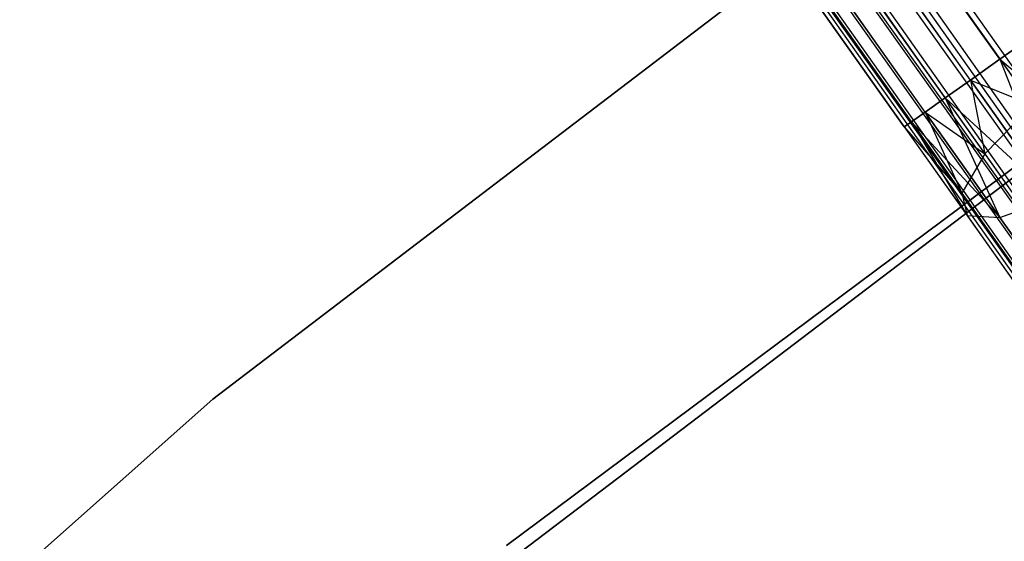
# Model space of a CAD drawing. Extents: x -189 to 189, y -189 to 189.
# Tile 255 of 256: x -41.32 to -36.38, y 48.3 to 50.91. Entities that reach past the tile are written whole.
import ezdxf

# ---------------------------------------------------------------- set-up
doc = ezdxf.new("R2010")
doc.units = 0
doc.header["$LTSCALE"] = 25.4
doc.layers.get('0').update_dxf_attribs({"linetype": 'CONTINUOUS'})

# ---------------------------------------------------------------- blocks, each defined once
blk = doc.blocks.new('CAMELEON-KENAI-C-12244_STL')
at = {"color": 0}
for p, q in [((-25.4603, 34.9384, -8.691), (-97.5116, 137.3797, -8.5219)), ((-25.4603, 34.9384, -8.691), (-97.5116, 137.3797, -8.5219)), ((-25.3125, 35.043, -8.5864), (-97.5116, 137.3797, -8.5219)), ((-25.3125, 35.043, -8.5864), (-97.5116, 137.3797, -8.5219)), ((-97.6739, 137.2648, -10.4135), (-25.4603, 34.9384, -10.309)), ((-97.6739, 137.2648, -10.4135), (-25.4603, 34.9384, -10.309)), ((-97.6739, 137.2648, -10.4135), (-25.3125, 35.043, -10.4135)), ((-97.6739, 137.2648, -10.4135), (-25.3125, 35.043, -10.4135)), ((-25.5871, 34.8486, -8.8309), (-97.8217, 137.1602, -8.691)), ((-25.5871, 34.8486, -8.8309), (-97.8217, 137.1602, -8.691)), ((-25.4603, 34.9384, -8.691), (-97.8217, 137.1602, -8.691)), ((-25.4603, 34.9384, -8.691), (-97.8217, 137.1602, -8.691)), ((-97.9485, 137.0704, -10.1691), (-25.5871, 34.8486, -10.1691)), ((-97.9485, 137.0704, -10.1691), (-25.5871, 34.8486, -10.1691)), ((-97.9485, 137.0704, -10.1691), (-25.4603, 34.9384, -10.309)), ((-97.9485, 137.0704, -10.1691), (-25.4603, 34.9384, -10.309)), ((-25.6874, 34.7776, -9), (-98.0488, 136.9994, -9)), ((-98.0488, 136.9994, -9), (-25.7568, 34.7285, -9.191)), ((-25.6874, 34.7776, -9), (-98.0488, 136.9994, -9)), ((-25.5871, 34.8486, -8.8309), (-98.0488, 136.9994, -9)), ((-25.5871, 34.8486, -8.8309), (-98.0488, 136.9994, -9)), ((-98.0488, 136.9994, -9), (-25.7568, 34.7285, -9.191)), ((-98.0488, 136.9994, -9), (-25.7923, 34.7034, -9.3955)), ((-98.0488, 136.9994, -9), (-25.7923, 34.7034, -9.3955)), ((-98.1536, 136.9252, -9.3955), (-25.7923, 34.7034, -9.3955)), ((-98.1536, 136.9252, -9.3955), (-25.7923, 34.7034, -9.6045)), ((-98.1536, 136.9252, -9.3955), (-25.7923, 34.7034, -9.3955)), ((-98.1536, 136.9252, -9.3955), (-25.7923, 34.7034, -9.6045)), ((-98.1536, 136.9252, -9.3955), (-25.7568, 34.7285, -9.809)), ((-98.1536, 136.9252, -9.3955), (-25.7568, 34.7285, -9.809)), ((-98.1182, 136.9503, -9.809), (-25.7568, 34.7285, -9.809)), ((-98.1182, 136.9503, -9.809), (-25.7568, 34.7285, -9.809)), ((-98.1182, 136.9503, -9.809), (-25.6874, 34.7776, -10)), ((-98.1182, 136.9503, -9.809), (-25.6874, 34.7776, -10)), ((-98.1182, 136.9503, -9.809), (-25.5871, 34.8486, -10.1691)), ((-98.1182, 136.9503, -9.809), (-25.5871, 34.8486, -10.1691)), ((-36.4058, 50.7139, -158.5865), (-92.8977, 131.2217, -158.5)), ((-36.4058, 50.7139, -158.5865), (-92.8977, 131.2217, -158.5)), ((-36.4058, 50.7139, -160.4135), (-93.0674, 131.1015, -160.4781)), ((-36.4058, 50.7139, -160.4135), (-93.0674, 131.1015, -160.4781)), ((-36.6804, 50.5196, -158.8309), (-93.2297, 130.9867, -158.5865)), ((-36.5536, 50.6093, -158.691), (-93.2297, 130.9867, -158.5865)), ((-36.6804, 50.5196, -158.8309), (-93.2297, 130.9867, -158.5865)), ((-36.5536, 50.6093, -158.691), (-93.2297, 130.9867, -158.5865)), ((-36.4058, 50.7139, -158.5865), (-93.2297, 130.9867, -158.5865)), ((-36.4058, 50.7139, -158.5865), (-93.2297, 130.9867, -158.5865)), ((-36.4058, 50.7139, -160.4135), (-93.3774, 130.8821, -160.309)), ((-36.5536, 50.6093, -160.309), (-93.3774, 130.8821, -160.309)), ((-36.4058, 50.7139, -160.4135), (-93.3774, 130.8821, -160.309)), ((-36.5536, 50.6093, -160.309), (-93.3774, 130.8821, -160.309)), ((-36.6804, 50.5196, -160.1691), (-93.3774, 130.8821, -160.309)), ((-36.6804, 50.5196, -160.1691), (-93.3774, 130.8821, -160.309)), ((-36.8501, 50.3994, -159.191), (-93.5042, 130.7923, -158.8309)), ((-36.7807, 50.4486, -159), (-93.5042, 130.7923, -158.8309)), ((-36.8501, 50.3994, -159.191), (-93.5042, 130.7923, -158.8309)), ((-36.7807, 50.4486, -159), (-93.5042, 130.7923, -158.8309)), ((-36.6804, 50.5196, -158.8309), (-93.5042, 130.7923, -158.8309)), ((-36.6804, 50.5196, -158.8309), (-93.5042, 130.7923, -158.8309)), ((-36.6804, 50.5196, -160.1691), (-93.6045, 130.7213, -160)), ((-36.7807, 50.4486, -160), (-93.6045, 130.7213, -160)), ((-36.6804, 50.5196, -160.1691), (-93.6045, 130.7213, -160)), ((-36.7807, 50.4486, -160), (-93.6045, 130.7213, -160)), ((-36.8501, 50.3994, -159.809), (-93.6045, 130.7213, -160)), ((-36.8501, 50.3994, -159.809), (-93.6045, 130.7213, -160)), ((-36.8855, 50.3743, -159.6045), (-93.674, 130.6722, -159.191)), ((-36.8855, 50.3743, -159.6045), (-93.674, 130.6722, -159.191)), ((-36.8855, 50.3743, -159.3955), (-93.674, 130.6722, -159.191)), ((-36.8855, 50.3743, -159.3955), (-93.674, 130.6722, -159.191)), ((-36.8501, 50.3994, -159.191), (-93.674, 130.6722, -159.191)), ((-36.8501, 50.3994, -159.191), (-93.674, 130.6722, -159.191)), ((-36.8501, 50.3994, -159.809), (-93.7094, 130.6471, -159.6045)), ((-36.8501, 50.3994, -159.809), (-93.7094, 130.6471, -159.6045)), ((-36.8855, 50.3743, -159.6045), (-93.7094, 130.6471, -159.6045)), ((-36.8855, 50.3743, -159.6045), (-93.7094, 130.6471, -159.6045)), ((-36.5792, 51.8888, -160.5), (-40.355, 49.009, -160.5)), ((-40.355, 49.009, -170), (-36.5792, 51.8888, -170)), ((-36.5792, 51.8888, -160.5), (-40.355, 49.009, -160.5)), ((-40.355, 49.009, -170), (-36.5792, 51.8888, -170)), ((-38.8815, 48.2746, -160.5), (-35.1187, 51.078, -160.5)), ((-35.1187, 51.078, -170), (-38.8815, 48.2746, -170)), ((-35.1187, 51.078, -170), (-38.8815, 48.2746, -170)), ((-38.8815, 48.2746, -160.5), (-35.1187, 51.078, -160.5)), ((-36.2435, 50.8288, -160.4781), (-36.4058, 50.7139, -160.4135)), ((-36.4058, 50.7139, -158.5865), (-36.2435, 50.8288, -158.5219)), ((-36.4058, 50.7139, -158.5865), (-36.2435, 50.8288, -158.5219)), ((-36.2435, 50.8288, -160.4781), (-36.4058, 50.7139, -160.4135)), ((-36.4058, 50.7139, -160.4135), (-36.5536, 50.6093, -160.309)), ((-36.5536, 50.6093, -158.691), (-36.4058, 50.7139, -158.5865)), ((-36.5536, 50.6093, -158.691), (-36.4058, 50.7139, -158.5865)), ((-36.4058, 50.7139, -160.4135), (-36.5536, 50.6093, -160.309)), ((-36.4058, 50.7139, -158.5865), (-35.7982, 50.1997, -158.6233)), ((-36.4058, 50.7139, -158.5865), (-35.7982, 50.1997, -158.6233)), ((-36.4058, 50.7139, -158.5865), (-36.1335, 50.0159, -158.7867)), ((-36.4058, 50.7139, -158.5865), (-36.1335, 50.0159, -158.7867)), ((-36.4058, 50.7139, -160.4135), (-36.2433, 50.4844, -160.4506)), ((-36.4058, 50.7139, -160.4135), (-36.2433, 50.4844, -160.4506)), ((-39.3097, 47.8618, -167), (-35.6226, 50.6667, -167)), ((-35.6226, 50.6667, -168), (-39.3097, 47.8618, -168)), ((-39.3097, 47.8618, -167), (-35.6226, 50.6667, -167)), ((-35.6226, 50.6667, -168), (-39.3097, 47.8618, -168)), ((-36.5536, 50.6093, -160.309), (-36.6804, 50.5196, -160.1691)), ((-36.6804, 50.5196, -158.8309), (-36.5536, 50.6093, -158.691)), ((-36.6804, 50.5196, -158.8309), (-36.5536, 50.6093, -158.691)), ((-36.5536, 50.6093, -160.309), (-36.6804, 50.5196, -160.1691)), ((-36.5536, 50.6093, -158.691), (-36.1335, 50.0159, -158.7867)), ((-36.5536, 50.6093, -158.691), (-36.1335, 50.0159, -158.7867)), ((-36.5536, 50.6093, -160.309), (-36.4814, 50.2384, -160.2145)), ((-36.5536, 50.6093, -160.309), (-36.4814, 50.2384, -160.2145)), ((-36.5536, 50.6093, -160.309), (-36.2433, 50.4844, -160.4506)), ((-36.5536, 50.6093, -160.309), (-36.2433, 50.4844, -160.4506)), ((-36.6804, 50.5196, -160.1691), (-36.7807, 50.4486, -160)), ((-36.7807, 50.4486, -159), (-36.6804, 50.5196, -158.8309)), ((-36.7807, 50.4486, -159), (-36.6804, 50.5196, -158.8309)), ((-36.6804, 50.5196, -160.1691), (-36.7807, 50.4486, -160)), ((-36.6804, 50.5196, -158.8309), (-36.1335, 50.0159, -158.7867)), ((-36.6804, 50.5196, -158.8309), (-36.1335, 50.0159, -158.7867)), ((-36.6804, 50.5196, -158.8309), (-36.4068, 49.9205, -159.0852)), ((-36.6804, 50.5196, -158.8309), (-36.4068, 49.9205, -159.0852)), ((-36.6804, 50.5196, -160.1691), (-36.4814, 50.2384, -160.2145)), ((-36.6804, 50.5196, -160.1691), (-36.4814, 50.2384, -160.2145)), ((-36.4814, 50.2384, -160.2145), (-36.2433, 50.4844, -160.4506)), ((-36.4814, 50.2384, -160.2145), (-36.2433, 50.4844, -160.4506)), ((-36.7807, 50.4486, -160), (-36.8501, 50.3994, -159.809)), ((-36.8501, 50.3994, -159.191), (-36.7807, 50.4486, -159)), ((-36.8501, 50.3994, -159.191), (-36.7807, 50.4486, -159)), ((-36.7807, 50.4486, -160), (-36.8501, 50.3994, -159.809)), ((-36.7807, 50.4486, -159), (-36.4068, 49.9205, -159.0852)), ((-36.7807, 50.4486, -159), (-36.4068, 49.9205, -159.0852)), ((-36.7807, 50.4486, -160), (-36.5972, 50.0422, -159.8666)), ((-36.7807, 50.4486, -160), (-36.5972, 50.0422, -159.8666)), ((-36.7807, 50.4486, -160), (-36.4814, 50.2384, -160.2145)), ((-36.7807, 50.4486, -160), (-36.4814, 50.2384, -160.2145)), ((-36.8501, 50.3994, -159.809), (-36.8855, 50.3743, -159.6045)), ((-36.8855, 50.3743, -159.3955), (-36.8501, 50.3994, -159.191)), ((-36.8855, 50.3743, -159.3955), (-36.8501, 50.3994, -159.191)), ((-36.8501, 50.3994, -159.809), (-36.8855, 50.3743, -159.6045)), ((-36.8501, 50.3994, -159.191), (-36.4068, 49.9205, -159.0852)), ((-36.8501, 50.3994, -159.191), (-36.4068, 49.9205, -159.0852)), ((-36.8501, 50.3994, -159.191), (-36.5708, 49.9298, -159.4672)), ((-36.8501, 50.3994, -159.191), (-36.5708, 49.9298, -159.4672)), ((-36.8501, 50.3994, -159.809), (-36.5972, 50.0422, -159.8666)), ((-36.8501, 50.3994, -159.809), (-36.5972, 50.0422, -159.8666)), ((-36.8855, 50.3743, -159.6045), (-36.5708, 49.9298, -159.4672)), ((-36.8855, 50.3743, -159.3955), (-36.5708, 49.9298, -159.4672)), ((-36.8855, 50.3743, -159.3955), (-36.5708, 49.9298, -159.4672)), ((-36.8855, 50.3743, -159.6045), (-36.5708, 49.9298, -159.4672)), ((-36.8855, 50.3743, -159.6045), (-36.5972, 50.0422, -159.8666)), ((-36.8855, 50.3743, -159.6045), (-36.5972, 50.0422, -159.8666)), ((-36.4814, 50.2384, -160.2145), (-36.5972, 50.0422, -159.8666)), ((-36.4814, 50.2384, -160.2145), (-36.5972, 50.0422, -159.8666)), ((-36.4814, 50.2384, -160.2145), (-36.2959, 49.9764, -160.3474)), ((-36.4814, 50.2384, -160.2145), (-36.2959, 49.9764, -160.3474)), ((-36.5972, 50.0422, -159.8666), (-36.5708, 49.9298, -159.4672)), ((-36.5972, 50.0422, -159.8666), (-36.5708, 49.9298, -159.4672)), ((-36.5972, 50.0422, -159.8666), (-36.3616, 49.7094, -160.0356)), ((-36.5972, 50.0422, -159.8666), (-36.3616, 49.7094, -160.0356)), ((-36.4068, 49.9205, -159.0852), (-36.1335, 50.0159, -158.7867)), ((-36.4068, 49.9205, -159.0852), (-36.1335, 50.0159, -158.7867)), ((-36.5708, 49.9298, -159.4672), (-36.4068, 49.9205, -159.0852)), ((-36.5708, 49.9298, -159.4672), (-36.4068, 49.9205, -159.0852)), ((-36.5708, 49.9298, -159.4672), (-36.2776, 49.5155, -159.6774)), ((-36.5708, 49.9298, -159.4672), (-36.2776, 49.5155, -159.6774)), ((-36.4068, 49.9205, -159.0852), (-36.0584, 49.4283, -159.3349)), ((-36.4068, 49.9205, -159.0852), (-36.0584, 49.4283, -159.3349)), ((-40.355, 49.009, -160.5), (-43.905, 45.855, -160.5)), ((-43.905, 45.855, -170), (-40.355, 49.009, -170)), ((-40.355, 49.009, -160.5), (-43.905, 45.855, -160.5)), ((-43.905, 45.855, -170), (-40.355, 49.009, -170)), ((-40.355, 49.009, -160.5), (-40.355, 49.009, -170)), ((-40.355, 49.009, -160.5), (-40.355, 49.009, -170))]:
    blk.add_line(p, q, dxfattribs=at)

msp = doc.modelspace()

# ---------------------------------------------------------------- block references
at = {"color": 0}
msp.add_blockref('CAMELEON-KENAI-C-12244_STL', (0, 0), dxfattribs=at)

doc.saveas('drawing.dxf')
